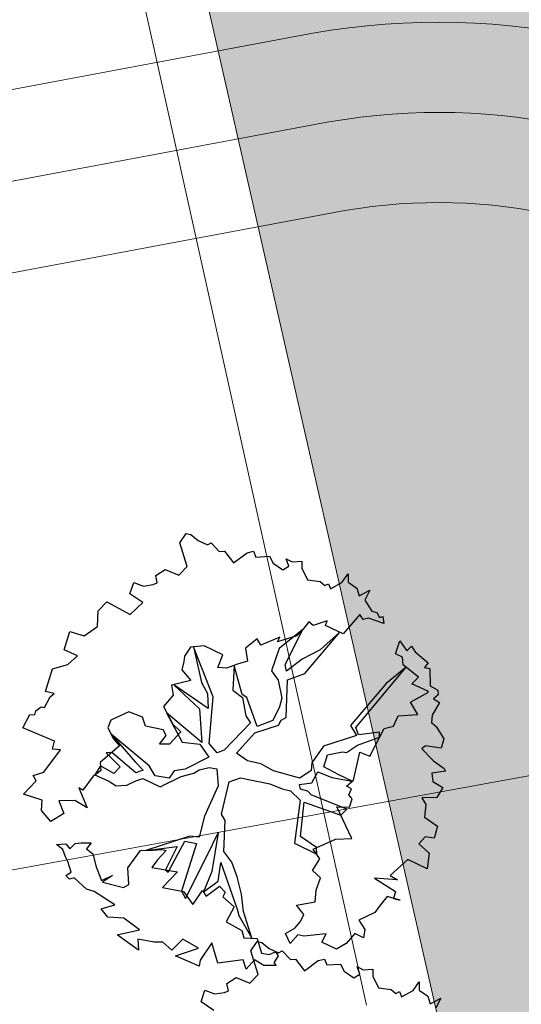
# Model space of a CAD drawing. Header units: metres. Extents: x 2643011 to 2643179, y 1217594 to 1217713.
# Tile 35 of 60: x 2643062.65 to 2643067.24, y 1217670.52 to 1217679.53. Entities that reach past the tile are written whole.
import ezdxf

# ---------------------------------------------------------------- set-up
doc = ezdxf.new("R2010")
doc.units = ezdxf.units.M
doc.linetypes.add('AUSGEZOGEN', pattern=[0])
for name, color, linetype in [('XR$1$_65373', 7, 'Continuous'), ('XR$1$_65385', 7, 'Continuous'), ('XR$1$_65386', 7, 'Continuous'), ('XR$1$_65398', 7, 'Continuous'), ('XR$1$_65411', 7, 'Continuous'), ('XR$1$_65414', 7, 'Continuous'), ('XR$1$_65415', 7, 'Continuous')]:
    doc.layers.add(name, color=color, linetype=linetype)

msp = doc.modelspace()

# ---------------------------------------------------------------- hatches: boundary and pattern name
at = {"layer": 'XR$1$_65414', "linetype": 'AUSGEZOGEN', "lineweight": 20, "true_color": 0xf0f0ea, "transparency": 33554687}
msp.add_hatch(color=7, dxfattribs=at).paths.add_polyline_path([(2643069.6018, 1217656.0079), (2643075.7847, 1217657.1319), (2643075.0737, 1217660.1772), (2643064.2675, 1217706.5138), (2643062.7113, 1217713.1871), (2643055.8665, 1217713.1871), (2643063.3023, 1217684.361), (2643067.5167, 1217665.8225), (2643069.3293, 1217657.5902)])

# ---------------------------------------------------------------- linework, layer by layer
at = {"layer": 'XR$1$_65373', "color": 3, "linetype": 'AUSGEZOGEN', "lineweight": 20, "transparency": 33554687}
msp.add_line((2643063.2853, 1217681.9399), (2643065.8207, 1217670.5134), dxfattribs=at)
at = {"layer": 'XR$1$_65385', "color": 4, "linetype": 'AUSGEZOGEN', "lineweight": 20, "transparency": 33554687}
for p, q in [((2643065.3294, 1217679.409), (2643054.879, 1217677.4534)), ((2643065.4765, 1217678.5972), (2643055.0356, 1217676.6434)), ((2643065.6232, 1217677.7854), (2643055.1919, 1217675.8334))]:
    msp.add_line(p, q, dxfattribs=at)
for radius, end in [(6.618, 99.95531), (5.793, 99.91099), (4.968, 99.85605)]:
    msp.add_arc((2643066.4736, 1217672.8907), radius, 11.05725, end, dxfattribs=at)
at = {"layer": 'XR$1$_65386', "color": 204, "linetype": 'AUSGEZOGEN', "lineweight": 20, "transparency": 33554687}
msp.add_line((2643071.1808, 1217673.3161), (2643050.7536, 1217669.6045), dxfattribs=at)
at = {"layer": 'XR$1$_65398', "color": 250, "linetype": 'AUSGEZOGEN', "lineweight": -3, "transparency": 33554687}
for p, q in [((2643064.1123, 1217674.7458), (2643064.1709, 1217674.8307)), ((2643064.1709, 1217674.8307), (2643064.2133, 1217674.8207)), ((2643064.2133, 1217674.8207), (2643064.2811, 1217674.7653)), ((2643064.2811, 1217674.7653), (2643064.3656, 1217674.728)), ((2643064.1793, 1217674.5279), (2643064.1123, 1217674.7458)), ((2643064.3656, 1217674.728), (2643064.3994, 1217674.7459)), ((2643064.3994, 1217674.7459), (2643064.4739, 1217674.6662)), ((2643064.4739, 1217674.6662), (2643064.5203, 1217674.669)), ((2643064.5203, 1217674.669), (2643064.6044, 1217674.5621)), ((2643064.7283, 1217674.6552), (2643064.7861, 1217674.6687)), ((2643064.7861, 1217674.6687), (2643064.808, 1217674.6154)), ((2643064.6044, 1217674.5621), (2643064.7283, 1217674.6552)), ((2643064.808, 1217674.6154), (2643064.9337, 1217674.623)), ((2643064.9337, 1217674.623), (2643064.9675, 1217674.5589)), ((2643065.111, 1217674.5327), (2643065.0863, 1217674.6)), ((2643065.0863, 1217674.6), (2643065.1407, 1217674.57)), ((2643065.1407, 1217674.57), (2643065.228, 1217674.5774)), ((2643065.228, 1217674.5774), (2643065.2293, 1217674.5133)), ((2643063.8921, 1217674.4459), (2643063.977, 1217674.5015)), ((2643063.977, 1217674.5015), (2643064.1022, 1217674.4486)), ((2643064.1022, 1217674.4486), (2643064.1793, 1217674.5279)), ((2643064.9675, 1217674.5589), (2643065.0543, 1217674.4967)), ((2643065.0543, 1217674.4967), (2643065.111, 1217674.5327)), ((2643065.2293, 1217674.5133), (2643065.2811, 1217674.4062)), ((2643063.9064, 1217674.3778), (2643063.8921, 1217674.4459)), ((2643065.2811, 1217674.4062), (2643065.3969, 1217674.3916)), ((2643065.5963, 1217674.3825), (2643065.6521, 1217674.4613)), ((2643065.6521, 1217674.4613), (2643065.6531, 1217674.3862)), ((2643063.6562, 1217674.2783), (2643063.6918, 1217674.3835)), ((2643063.6918, 1217674.3835), (2643063.7805, 1217674.35)), ((2643063.7805, 1217674.35), (2643063.87, 1217674.3648)), ((2643063.87, 1217674.3648), (2643063.9064, 1217674.3778)), ((2643065.3969, 1217674.3916), (2643065.4387, 1217674.3534)), ((2643065.4387, 1217674.3534), (2643065.4725, 1217674.3713)), ((2643065.4725, 1217674.3713), (2643065.4919, 1217674.3228)), ((2643065.4919, 1217674.3228), (2643065.5963, 1217674.3825)), ((2643065.6531, 1217674.3862), (2643065.7319, 1217674.3304)), ((2643065.7319, 1217674.3304), (2643065.7524, 1217674.2594)), ((2643065.7524, 1217674.2594), (2643065.8502, 1217674.311)), ((2643065.8502, 1217674.311), (2643065.8045, 1217674.222)), ((2643063.7733, 1217674.1995), (2643063.6562, 1217674.2783)), ((2643065.8045, 1217674.222), (2643065.8684, 1217674.1214)), ((2643063.3638, 1217674.1241), (2643063.4457, 1217674.2059)), ((2643063.4457, 1217674.2059), (2643063.6578, 1217674.0907)), ((2643063.6578, 1217674.0907), (2643063.7733, 1217674.1995)), ((2643063.3589, 1217673.981), (2643063.3638, 1217674.1241)), ((2643065.7609, 1217674.0909), (2643065.6065, 1217673.9122)), ((2643065.7913, 1217674.0421), (2643065.7609, 1217674.0909)), ((2643065.838, 1217674.0559), (2643065.7913, 1217674.0421)), ((2643065.9784, 1217674.0064), (2643065.838, 1217674.0559)), ((2643065.8684, 1217674.1214), (2643065.9145, 1217674.1071)), ((2643065.9145, 1217674.1071), (2643065.9387, 1217674.0612)), ((2643065.9387, 1217674.0612), (2643065.9703, 1217674.0716)), ((2643065.9703, 1217674.0716), (2643065.9784, 1217674.0064)), ((2643063.2361, 1217673.8947), (2643063.3589, 1217673.981)), ((2643065.2396, 1217673.952), (2643065.0228, 1217673.7774)), ((2643065.0773, 1217673.6332), (2643065.2396, 1217673.952)), ((2643065.2396, 1217673.952), (2643065.1834, 1217673.8945)), ((2643065.2931, 1217674.0234), (2643065.2396, 1217673.952)), ((2643065.3323, 1217673.99), (2643065.2931, 1217674.0234)), ((2643065.4622, 1217674.0307), (2643065.3323, 1217673.99)), ((2643065.4465, 1217673.99), (2643065.4622, 1217674.0307)), ((2643065.6065, 1217673.9122), (2643065.4465, 1217673.99)), ((2643063.055, 1217673.7667), (2643063.107, 1217673.9346)), ((2643063.107, 1217673.9346), (2643063.2361, 1217673.8947)), ((2643064.8205, 1217673.8653), (2643064.7129, 1217673.7823)), ((2643064.8554, 1217673.808), (2643064.8205, 1217673.8653)), ((2643065.0273, 1217673.8832), (2643064.8554, 1217673.808)), ((2643065.1834, 1217673.8945), (2643065.0068, 1217673.84)), ((2643065.0068, 1217673.84), (2643065.0273, 1217673.8832)), ((2643065.2569, 1217673.5503), (2643065.5774, 1217673.9264)), ((2643065.5774, 1217673.9264), (2643065.397, 1217673.7647)), ((2643063.1765, 1217673.7119), (2643063.055, 1217673.7667)), ((2643064.2093, 1217673.7916), (2643064.1554, 1217673.7092)), ((2643064.3343, 1217673.8035), (2643064.2093, 1217673.7916)), ((2643064.4177, 1217673.3348), (2643064.2386, 1217673.7944)), ((2643064.2386, 1217673.7944), (2643064.311, 1217673.4669)), ((2643064.5071, 1217673.7217), (2643064.3343, 1217673.8035)), ((2643064.7129, 1217673.7823), (2643064.7326, 1217673.663)), ((2643065.0228, 1217673.7774), (2643064.9527, 1217673.5737)), ((2643065.397, 1217673.7647), (2643065.2308, 1217673.6817)), ((2643066.0864, 1217673.7283), (2643066.1272, 1217673.8471)), ((2643066.1272, 1217673.8471), (2643066.1909, 1217673.7556)), ((2643066.1909, 1217673.7556), (2643066.2328, 1217673.7993)), ((2643066.2328, 1217673.7993), (2643066.2663, 1217673.7475)), ((2643063.0884, 1217673.633), (2643063.1765, 1217673.7119)), ((2643064.1554, 1217673.7092), (2643064.1498, 1217673.6584)), ((2643064.4601, 1217673.6058), (2643064.5071, 1217673.7217)), ((2643065.2308, 1217673.6817), (2643065.089, 1217673.5699)), ((2643066.1519, 1217673.6979), (2643066.0864, 1217673.7283)), ((2643066.1558, 1217673.629), (2643066.1519, 1217673.6979)), ((2643066.2663, 1217673.7475), (2643066.3839, 1217673.6473)), ((2643062.8842, 1217673.3848), (2643062.9482, 1217673.5915)), ((2643062.9482, 1217673.5915), (2643063.0884, 1217673.633)), ((2643064.1498, 1217673.6584), (2643064.1307, 1217673.5834)), ((2643064.5397, 1217673.5984), (2643064.4601, 1217673.6058)), ((2643064.6391, 1217673.6353), (2643064.5397, 1217673.5984)), ((2643064.6085, 1217673.6239), (2643064.5966, 1217673.3967)), ((2643064.683, 1217673.3558), (2643064.6085, 1217673.6239)), ((2643064.7326, 1217673.663), (2643064.6391, 1217673.6353)), ((2643065.089, 1217673.5699), (2643065.0773, 1217673.6332)), ((2643065.7234, 1217673.0551), (2643066.1831, 1217673.6068)), ((2643066.1831, 1217673.6068), (2643066.0025, 1217673.457)), ((2643066.2963, 1217673.5147), (2643066.1558, 1217673.629)), ((2643066.3839, 1217673.6473), (2643066.3531, 1217673.6033)), ((2643066.3531, 1217673.6033), (2643066.4003, 1217673.5958)), ((2643066.4003, 1217673.5958), (2643066.4032, 1217673.4351)), ((2643064.1307, 1217673.5834), (2643064.214, 1217673.4868)), ((2643064.9527, 1217673.5737), (2643065.0138, 1217673.487)), ((2643065.0974, 1217673.4925), (2643065.2569, 1217673.5503)), ((2643066.2365, 1217673.4554), (2643066.2963, 1217673.5147)), ((2643064.214, 1217673.4868), (2643064.0372, 1217673.4415)), ((2643064.0372, 1217673.4415), (2643064.0519, 1217673.352)), ((2643064.3717, 1217673.2287), (2643064.0582, 1217673.4469)), ((2643064.0582, 1217673.4469), (2643064.2918, 1217673.2252)), ((2643064.311, 1217673.4669), (2643064.3645, 1217673.3654)), ((2643065.0138, 1217673.487), (2643065.0454, 1217673.3245)), ((2643065.0853, 1217673.1464), (2643065.0974, 1217673.4925)), ((2643066.0025, 1217673.457), (2643065.6753, 1217673.073)), ((2643066.381, 1217673.3864), (2643066.2365, 1217673.4554)), ((2643066.4032, 1217673.4351), (2643066.473, 1217673.3963)), ((2643062.9628, 1217673.3676), (2643062.8842, 1217673.3848)), ((2643062.8986, 1217673.2843), (2643062.9249, 1217673.3368)), ((2643062.9249, 1217673.3368), (2643062.9628, 1217673.3676)), ((2643064.0519, 1217673.352), (2643063.9626, 1217673.2462)), ((2643064.3645, 1217673.3654), (2643064.3717, 1217673.2287)), ((2643064.3823, 1217672.91), (2643064.4177, 1217673.3348)), ((2643064.5966, 1217673.3967), (2643064.686, 1217673.3296)), ((2643064.7252, 1217673.3286), (2643064.683, 1217673.3558)), ((2643064.686, 1217673.3296), (2643064.7159, 1217673.1616)), ((2643064.8207, 1217673.0655), (2643064.7252, 1217673.3286)), ((2643065.0454, 1217673.3245), (2643065.0234, 1217673.2434)), ((2643066.2225, 1217673.2858), (2643066.3891, 1217673.3798)), ((2643066.3891, 1217673.3798), (2643066.381, 1217673.3864)), ((2643066.4776, 1217673.3555), (2643066.4332, 1217673.3166)), ((2643066.4332, 1217673.3166), (2643066.4883, 1217673.2854)), ((2643066.473, 1217673.3963), (2643066.4776, 1217673.3555)), ((2643062.7939, 1217673.2075), (2643062.8438, 1217673.2446)), ((2643062.8438, 1217673.2446), (2643062.8745, 1217673.2392)), ((2643062.8745, 1217673.2392), (2643062.8986, 1217673.2843)), ((2643063.9626, 1217673.2462), (2643064.0473, 1217673.0855)), ((2643064.2918, 1217673.2252), (2643064.3137, 1217672.9171)), ((2643065.0234, 1217673.2434), (2643064.9649, 1217673.1199)), ((2643066.2914, 1217673.1755), (2643066.2225, 1217673.2858)), ((2643066.4883, 1217673.2854), (2643066.4205, 1217673.1679)), ((2643062.6744, 1217673.0534), (2643062.7403, 1217673.1746)), ((2643062.7403, 1217673.1746), (2643062.7856, 1217673.1707)), ((2643062.7856, 1217673.1707), (2643062.7939, 1217673.2075)), ((2643063.6465, 1217673.1984), (2643063.4813, 1217673.1221)), ((2643063.7698, 1217673.1491), (2643063.6465, 1217673.1984)), ((2643063.7978, 1217673.0666), (2643063.7698, 1217673.1491)), ((2643064.3137, 1217672.9171), (2643063.9919, 1217673.1906)), ((2643063.9919, 1217673.1906), (2643064.1346, 1217672.9199)), ((2643064.7159, 1217673.1616), (2643064.7601, 1217673.0984)), ((2643065.0394, 1217673.1222), (2643065.0853, 1217673.1464)), ((2643066.0671, 1217673.068), (2643066.1103, 1217673.1618)), ((2643066.1103, 1217673.1618), (2643066.2914, 1217673.1755)), ((2643066.4205, 1217673.1679), (2643066.4171, 1217673.1012)), ((2643062.9661, 1217672.9308), (2643062.6744, 1217673.0534)), ((2643063.4813, 1217673.1221), (2643063.4529, 1217673.0531)), ((2643063.4529, 1217673.0531), (2643063.5064, 1217672.9516)), ((2643063.9604, 1217673.0335), (2643063.7978, 1217673.0666)), ((2643064.0473, 1217673.0855), (2643064.1209, 1217673.0162)), ((2643064.7601, 1217673.0984), (2643064.5186, 1217672.8476)), ((2643064.7981, 1217673.0058), (2643065.0141, 1217673.0764)), ((2643064.9649, 1217673.1199), (2643064.8207, 1217673.0655)), ((2643065.0141, 1217673.0764), (2643065.0394, 1217673.1222)), ((2643065.6753, 1217673.073), (2643065.7292, 1217672.9825)), ((2643065.748, 1217672.9878), (2643065.7234, 1217673.0551)), ((2643065.8512, 1217672.792), (2643065.9814, 1217673.046)), ((2643065.9814, 1217673.046), (2643066.0671, 1217673.068)), ((2643066.4171, 1217673.1012), (2643066.4582, 1217673.0642)), ((2643066.4582, 1217673.0642), (2643066.5291, 1217672.9503)), ((2643063.8307, 1217672.7056), (2643063.4841, 1217672.9939)), ((2643063.4841, 1217672.9939), (2643063.7034, 1217672.742)), ((2643063.9272, 1217672.9032), (2643063.9872, 1217672.9827)), ((2643063.9872, 1217672.9827), (2643063.9604, 1217673.0335)), ((2643064.1209, 1217673.0162), (2643064.0189, 1217672.9022)), ((2643064.6304, 1217672.8201), (2643064.7981, 1217673.0058)), ((2643065.7292, 1217672.9825), (2643065.4289, 1217672.8843)), ((2643065.7372, 1217672.8941), (2643065.9409, 1217672.967)), ((2643065.9406, 1217673.0121), (2643065.748, 1217672.9878)), ((2643065.9409, 1217672.967), (2643065.9406, 1217673.0121)), ((2643062.9469, 1217672.8558), (2643062.9661, 1217672.9308)), ((2643063.5615, 1217672.888), (2643063.3828, 1217672.7351)), ((2643063.5064, 1217672.9516), (2643063.5615, 1217672.888)), ((2643064.0189, 1217672.9022), (2643063.9272, 1217672.9032)), ((2643064.1346, 1217672.9199), (2643064.295, 1217672.9026)), ((2643064.295, 1217672.9026), (2643064.3789, 1217672.7847)), ((2643064.455, 1217672.8248), (2643064.3823, 1217672.91)), ((2643065.4289, 1217672.8843), (2643065.3216, 1217672.7305)), ((2643065.6385, 1217672.8265), (2643065.7372, 1217672.8941)), ((2643066.3624, 1217672.8886), (2643066.3282, 1217672.8598)), ((2643066.504, 1217672.866), (2643066.3624, 1217672.8886)), ((2643066.5291, 1217672.9503), (2643066.504, 1217672.866)), ((2643062.8671, 1217672.6469), (2643063.0192, 1217672.8506)), ((2643063.0192, 1217672.8506), (2643062.9469, 1217672.8558)), ((2643063.4899, 1217672.8267), (2643063.4395, 1217672.8237)), ((2643063.4395, 1217672.8237), (2643063.5657, 1217672.6956)), ((2643063.7086, 1217672.6413), (2643063.4899, 1217672.8267)), ((2643064.3789, 1217672.7847), (2643064.1607, 1217672.6743)), ((2643064.5186, 1217672.8476), (2643064.455, 1217672.8248)), ((2643064.7328, 1217672.7489), (2643064.6304, 1217672.8201)), ((2643065.4311, 1217672.6956), (2643065.4654, 1217672.8063)), ((2643065.4654, 1217672.8063), (2643065.6023, 1217672.8337)), ((2643065.6023, 1217672.8337), (2643065.6385, 1217672.8265)), ((2643065.7014, 1217672.5725), (2643065.76, 1217672.8304)), ((2643065.76, 1217672.8304), (2643065.8512, 1217672.792)), ((2643066.3282, 1217672.8598), (2643066.4357, 1217672.7497)), ((2643063.3852, 1217672.705), (2643063.336, 1217672.6206)), ((2643063.3828, 1217672.7351), (2643063.3886, 1217672.6625)), ((2643063.5078, 1217672.6327), (2643063.3852, 1217672.705)), ((2643063.5657, 1217672.6956), (2643063.5078, 1217672.6327)), ((2643063.7034, 1217672.742), (2643063.7759, 1217672.666)), ((2643063.8865, 1217672.6115), (2643063.8307, 1217672.7056)), ((2643064.2898, 1217672.6667), (2643064.3803, 1217672.6882)), ((2643064.3803, 1217672.6882), (2643064.4515, 1217672.6763)), ((2643064.855, 1217672.7222), (2643064.7328, 1217672.7489)), ((2643064.9706, 1217672.6581), (2643064.855, 1217672.7222)), ((2643065.3216, 1217672.7305), (2643065.3152, 1217672.6607)), ((2643065.5678, 1217672.6209), (2643065.4311, 1217672.6956)), ((2643066.4357, 1217672.7497), (2643066.5306, 1217672.6808)), ((2643062.77, 1217672.6173), (2643062.8671, 1217672.6469)), ((2643062.7968, 1217672.5666), (2643062.77, 1217672.6173)), ((2643063.3195, 1217672.6091), (2643063.2238, 1217672.4829)), ((2643063.3556, 1217672.6343), (2643063.3195, 1217672.6091)), ((2643063.336, 1217672.6206), (2643063.4616, 1217672.5651)), ((2643063.3886, 1217672.6625), (2643063.3556, 1217672.6343)), ((2643063.7759, 1217672.666), (2643063.7086, 1217672.6413)), ((2643064.0152, 1217672.5929), (2643063.8865, 1217672.6115)), ((2643063.9332, 1217672.5111), (2643064.126, 1217672.6081)), ((2643064.0602, 1217672.6599), (2643064.0152, 1217672.5929)), ((2643064.1607, 1217672.6743), (2643064.0602, 1217672.6599)), ((2643064.126, 1217672.6081), (2643064.2409, 1217672.6363)), ((2643064.2409, 1217672.6363), (2643064.2898, 1217672.6667)), ((2643064.4515, 1217672.6763), (2643064.464, 1217672.5207)), ((2643064.5634, 1217672.5577), (2643064.6671, 1217672.5954)), ((2643064.6671, 1217672.5954), (2643064.9365, 1217672.5383)), ((2643065.2116, 1217672.5906), (2643064.9706, 1217672.6581)), ((2643065.3152, 1217672.6607), (2643065.2116, 1217672.5906)), ((2643065.3194, 1217672.5502), (2643065.3753, 1217672.6492)), ((2643065.3753, 1217672.6492), (2643065.5041, 1217672.5982)), ((2643065.5041, 1217672.5982), (2643065.6907, 1217672.5632)), ((2643065.6907, 1217672.5632), (2643065.5678, 1217672.6209)), ((2643066.544, 1217672.6555), (2643066.4192, 1217672.6375)), ((2643066.4192, 1217672.6375), (2643066.4269, 1217672.5613)), ((2643066.5306, 1217672.6808), (2643066.544, 1217672.6555)), ((2643062.6815, 1217672.4456), (2643062.7968, 1217672.5666)), ((2643063.4616, 1217672.5651), (2643063.5285, 1217672.5201)), ((2643063.5285, 1217672.5201), (2643063.6273, 1217672.5289)), ((2643063.6273, 1217672.5289), (2643063.7096, 1217672.5661)), ((2643063.7096, 1217672.5661), (2643063.7733, 1217672.5889)), ((2643063.7733, 1217672.5889), (2643063.9332, 1217672.5111)), ((2643064.464, 1217672.5207), (2643064.3392, 1217672.2449)), ((2643064.4928, 1217672.2611), (2643064.5634, 1217672.5577)), ((2643064.9365, 1217672.5383), (2643065.0505, 1217672.4949)), ((2643065.2085, 1217672.535), (2643065.3194, 1217672.5502)), ((2643065.2156, 1217672.4893), (2643065.2085, 1217672.535)), ((2643065.639, 1217672.518), (2643065.7014, 1217672.5725)), ((2643065.6842, 1217672.4939), (2643065.639, 1217672.518)), ((2643066.4269, 1217672.5613), (2643066.5203, 1217672.5071)), ((2643066.5203, 1217672.5071), (2643066.4662, 1217672.4136)), ((2643062.8513, 1217672.39), (2643062.6815, 1217672.4456)), ((2643063.2238, 1217672.4829), (2643063.1874, 1217672.5023)), ((2643063.1874, 1217672.5023), (2643063.2658, 1217672.3213)), ((2643065.0505, 1217672.4949), (2643065.1261, 1217672.4745)), ((2643065.1261, 1217672.4745), (2643065.2135, 1217672.3909)), ((2643065.285, 1217672.4719), (2643065.2156, 1217672.4893)), ((2643065.3132, 1217672.4389), (2643065.285, 1217672.4719)), ((2643065.6411, 1217672.3091), (2643065.3132, 1217672.4389)), ((2643065.6597, 1217672.4378), (2643065.6842, 1217672.4939)), ((2643065.6885, 1217672.4036), (2643065.6597, 1217672.4378)), ((2643066.4662, 1217672.4136), (2643066.3269, 1217672.4113)), ((2643062.8472, 1217672.2952), (2643062.8513, 1217672.39)), ((2643063.1514, 1217672.3861), (2643063.0054, 1217672.3847)), ((2643063.0054, 1217672.3847), (2643063.0513, 1217672.2684)), ((2643063.2658, 1217672.3213), (2643063.1514, 1217672.3861)), ((2643065.2135, 1217672.3909), (2643065.1621, 1217671.9963)), ((2643065.2164, 1217672.0573), (2643065.2505, 1217672.3733)), ((2643065.2505, 1217672.3733), (2643065.5848, 1217672.2529)), ((2643065.6854, 1217672.0406), (2643065.5484, 1217672.3297)), ((2643065.5484, 1217672.3297), (2643065.6646, 1217672.3261)), ((2643065.6646, 1217672.3261), (2643065.6885, 1217672.4036)), ((2643066.3269, 1217672.4113), (2643066.3655, 1217672.3498)), ((2643066.3655, 1217672.3498), (2643066.3509, 1217672.234)), ((2643062.9325, 1217672.195), (2643062.8472, 1217672.2952)), ((2643063.0513, 1217672.2684), (2643062.9325, 1217672.195)), ((2643064.3392, 1217672.2449), (2643064.2902, 1217672.0508)), ((2643064.5283, 1217672.2026), (2643064.4928, 1217672.2611)), ((2643065.5848, 1217672.2529), (2643065.6411, 1217672.3091)), ((2643066.3509, 1217672.234), (2643066.47, 1217672.1516)), ((2643064.5148, 1217671.9206), (2643064.5283, 1217672.2026)), ((2643066.47, 1217672.1516), (2643066.4405, 1217672.0434)), ((2643064.2039, 1217672.0593), (2643063.8002, 1217671.9303)), ((2643064.2902, 1217672.0508), (2643064.2039, 1217672.0593)), ((2643064.3617, 1217671.8831), (2643064.4629, 1217672.0924)), ((2643064.4629, 1217672.0924), (2643064.4057, 1217671.738)), ((2643065.3621, 1217671.9566), (2643065.2164, 1217672.0573)), ((2643066.359, 1217672.0545), (2643066.2999, 1217671.9909)), ((2643066.4405, 1217672.0434), (2643066.359, 1217672.0545)), ((2643062.9847, 1217671.9847), (2643063.0683, 1217671.9902)), ((2643063.0413, 1217671.9389), (2643062.9847, 1217671.9847)), ((2643063.0683, 1217671.9902), (2643063.1071, 1217671.9458)), ((2643063.1071, 1217671.9458), (2643063.1538, 1217671.992)), ((2643063.1538, 1217671.992), (2643063.2086, 1217671.9993)), ((2643063.2086, 1217671.9993), (2643063.3009, 1217672.0001)), ((2643063.3009, 1217672.0001), (2643063.2587, 1217671.9454)), ((2643063.8002, 1217671.9303), (2643064.0868, 1217671.9651)), ((2643064.0868, 1217671.9651), (2643063.9807, 1217671.7522)), ((2643064.0044, 1217671.7318), (2643064.1584, 1217672.0137)), ((2643064.2658, 1217671.9946), (2643064.1266, 1217671.5573)), ((2643064.1584, 1217672.0137), (2643064.2658, 1217671.9946)), ((2643065.1621, 1217671.9963), (2643065.3653, 1217671.8947)), ((2643065.3319, 1217671.9407), (2643065.5383, 1217672.0325)), ((2643065.5383, 1217672.0325), (2643065.6854, 1217672.0406)), ((2643066.2999, 1217671.9909), (2643066.394, 1217671.9062)), ((2643063.0666, 1217671.8704), (2643063.0413, 1217671.9389)), ((2643063.2587, 1217671.9454), (2643063.3153, 1217671.8996)), ((2643063.3153, 1217671.8996), (2643063.3459, 1217671.7799)), ((2643063.6376, 1217671.7715), (2643063.7533, 1217671.9298)), ((2643063.7533, 1217671.9298), (2643063.8669, 1217671.931)), ((2643063.8669, 1217671.931), (2643063.9486, 1217671.9401)), ((2643063.9874, 1217671.9281), (2643063.9073, 1217671.8427)), ((2643063.9486, 1217671.9401), (2643063.9874, 1217671.9281)), ((2643064.1636, 1217671.4914), (2643064.3617, 1217671.8831)), ((2643064.5878, 1217671.8232), (2643064.5148, 1217671.9206)), ((2643065.3943, 1217671.8546), (2643065.3319, 1217671.9407)), ((2643065.3653, 1217671.8947), (2643065.3621, 1217671.9566)), ((2643066.394, 1217671.9062), (2643066.3776, 1217671.7616)), ((2643063.0889, 1217671.8281), (2643063.0666, 1217671.8704)), ((2643063.1185, 1217671.731), (2643063.0889, 1217671.8281)), ((2643063.9073, 1217671.8427), (2643063.8575, 1217671.7732)), ((2643064.4633, 1217671.6494), (2643064.4877, 1217671.8198)), ((2643064.4877, 1217671.8198), (2643064.6381, 1217671.3911)), ((2643064.6378, 1217671.6874), (2643064.5878, 1217671.8232)), ((2643065.3257, 1217671.7475), (2643065.3943, 1217671.8546)), ((2643066.1986, 1217671.8463), (2643066.0373, 1217671.7011)), ((2643066.3776, 1217671.7616), (2643066.1986, 1217671.8463)), ((2643063.0703, 1217671.6994), (2643063.1185, 1217671.731)), ((2643063.1021, 1217671.6683), (2643063.0703, 1217671.6994)), ((2643063.3459, 1217671.7799), (2643063.3963, 1217671.6551)), ((2643063.3963, 1217671.6551), (2643063.4955, 1217671.7012)), ((2643063.4955, 1217671.7012), (2643063.4052, 1217671.6382)), ((2643063.647, 1217671.6189), (2643063.6376, 1217671.7715)), ((2643063.8575, 1217671.7732), (2643064.0899, 1217671.7336)), ((2643064.0899, 1217671.7336), (2643063.9531, 1217671.592)), ((2643063.9807, 1217671.7522), (2643064.0044, 1217671.7318)), ((2643064.4057, 1217671.738), (2643064.3278, 1217671.5511)), ((2643065.4005, 1217671.6788), (2643065.3257, 1217671.7475)), ((2643066.0373, 1217671.7011), (2643066.106, 1217671.6617)), ((2643063.1452, 1217671.6802), (2643063.1021, 1217671.6683)), ((2643063.2587, 1217671.5763), (2643063.1452, 1217671.6802)), ((2643063.4052, 1217671.6382), (2643063.5962, 1217671.5922)), ((2643063.5962, 1217671.5922), (2643063.647, 1217671.6189)), ((2643064.3278, 1217671.5511), (2643064.4633, 1217671.6494)), ((2643064.3526, 1217671.5108), (2643064.4771, 1217671.6027)), ((2643064.4771, 1217671.6027), (2643064.5271, 1217671.5487)), ((2643064.6772, 1217671.5306), (2643064.6378, 1217671.6874)), ((2643065.3608, 1217671.5667), (2643065.4005, 1217671.6788)), ((2643066.106, 1217671.6617), (2643065.8937, 1217671.6748)), ((2643065.8937, 1217671.6748), (2643066.0869, 1217671.5543)), ((2643063.33, 1217671.5553), (2643063.2587, 1217671.5763)), ((2643063.5184, 1217671.4323), (2643063.33, 1217671.5553)), ((2643063.9531, 1217671.592), (2643064.1464, 1217671.5534)), ((2643064.1266, 1217671.5573), (2643064.1636, 1217671.4914)), ((2643064.1464, 1217671.5534), (2643064.2302, 1217671.4354)), ((2643064.2302, 1217671.4354), (2643064.3203, 1217671.5632)), ((2643064.3203, 1217671.5632), (2643064.3526, 1217671.5108)), ((2643064.5271, 1217671.5487), (2643064.5067, 1217671.5055)), ((2643064.6959, 1217671.3721), (2643064.6772, 1217671.5306)), ((2643065.3527, 1217671.459), (2643065.3608, 1217671.5667)), ((2643066.0869, 1217671.5543), (2643066.0669, 1217671.4897)), ((2643063.3934, 1217671.3941), (2643063.5184, 1217671.4323)), ((2643064.5067, 1217671.5055), (2643064.6095, 1217671.413)), ((2643065.1805, 1217671.4284), (2643065.3527, 1217671.459)), ((2643065.2464, 1217671.3443), (2643065.1805, 1217671.4284)), ((2643066.0091, 1217671.5086), (2643065.9384, 1217671.4173)), ((2643066.129, 1217671.4746), (2643066.0091, 1217671.5086)), ((2643066.0669, 1217671.4897), (2643066.129, 1217671.4746)), ((2643063.4549, 1217671.3185), (2643063.3934, 1217671.3941)), ((2643064.6095, 1217671.413), (2643064.5361, 1217671.277)), ((2643064.6381, 1217671.3911), (2643064.6516, 1217671.3333)), ((2643064.6516, 1217671.3333), (2643064.7716, 1217671.1276)), ((2643064.7716, 1217671.1276), (2643064.6959, 1217671.3721)), ((2643065.2161, 1217671.2789), (2643065.2464, 1217671.3443)), ((2643065.8962, 1217671.3626), (2643065.7505, 1217671.2904)), ((2643065.9384, 1217671.4173), (2643065.8962, 1217671.3626)), ((2643063.6005, 1217671.3088), (2643063.4549, 1217671.3185)), ((2643063.7421, 1217671.2043), (2643063.6005, 1217671.3088)), ((2643064.5361, 1217671.277), (2643064.6802, 1217671.197)), ((2643065.1654, 1217671.2197), (2643065.2161, 1217671.2789)), ((2643065.7505, 1217671.2904), (2643065.8054, 1217671.2067)), ((2643063.5396, 1217671.1578), (2643063.7421, 1217671.2043)), ((2643063.7333, 1217671.0159), (2643063.5396, 1217671.1578)), ((2643064.6802, 1217671.197), (2643064.6993, 1217671.1315)), ((2643065.0791, 1217671.1696), (2643065.1654, 1217671.2197)), ((2643065.1214, 1217671.0777), (2643065.0791, 1217671.1696)), ((2643065.193, 1217671.1586), (2643065.1214, 1217671.0777)), ((2643065.2483, 1217671.1446), (2643065.193, 1217671.1586)), ((2643065.4531, 1217671.1661), (2643065.2483, 1217671.1446)), ((2643065.4126, 1217671.0907), (2643065.4531, 1217671.1661)), ((2643065.7128, 1217671.1686), (2643065.6353, 1217671.0784)), ((2643065.7925, 1217671.1288), (2643065.7128, 1217671.1686)), ((2643065.8054, 1217671.2067), (2643065.7925, 1217671.1288)), ((2643063.8771, 1217671.0917), (2643063.7281, 1217671.1166)), ((2643063.7281, 1217671.1166), (2643063.7333, 1217671.0159)), ((2643063.9578, 1217671.091), (2643063.8771, 1217671.0917)), ((2643064.0407, 1217671.0158), (2643063.9578, 1217671.091)), ((2643064.1387, 1217671.1169), (2643064.0407, 1217671.0158)), ((2643064.2846, 1217671.0364), (2643064.1387, 1217671.1169)), ((2643064.4046, 1217671.0842), (2643064.2999, 1217670.9255)), ((2643064.4599, 1217670.8972), (2643064.4046, 1217671.0842)), ((2643064.6993, 1217671.1315), (2643064.8216, 1217671.125)), ((2643064.7627, 1217671.0121), (2643064.8213, 1217671.0971)), ((2643064.8213, 1217671.0971), (2643064.8637, 1217671.087)), ((2643064.8216, 1217671.125), (2643064.8606, 1217670.9895)), ((2643064.8637, 1217671.087), (2643064.9315, 1217671.0317)), ((2643065.5478, 1217671.0276), (2643065.4126, 1217671.0907)), ((2643065.6353, 1217671.0784), (2643065.5478, 1217671.0276)), ((2643064.0742, 1217670.964), (2643064.2846, 1217671.0364)), ((2643064.8297, 1217670.7942), (2643064.7627, 1217671.0121)), ((2643064.8606, 1217670.9895), (2643064.9317, 1217670.9776)), ((2643064.9315, 1217671.0317), (2643065.016, 1217670.9944)), ((2643064.9317, 1217670.9776), (2643064.988, 1217671.0027)), ((2643064.988, 1217671.0027), (2643065.0132, 1217670.9666)), ((2643065.016, 1217670.9944), (2643065.0498, 1217671.0122)), ((2643065.0498, 1217671.0122), (2643065.1243, 1217670.9326)), ((2643064.2894, 1217670.8721), (2643064.0742, 1217670.964)), ((2643064.2999, 1217670.9255), (2643064.2894, 1217670.8721)), ((2643064.6927, 1217670.9273), (2643064.4599, 1217670.8972)), ((2643064.7208, 1217670.8448), (2643064.6927, 1217670.9273)), ((2643064.796, 1217670.9276), (2643064.7208, 1217670.8448)), ((2643064.882, 1217670.8757), (2643064.796, 1217670.9276)), ((2643065.0132, 1217670.9666), (2643064.9719, 1217670.9015)), ((2643064.9719, 1217670.9015), (2643064.9956, 1217670.877)), ((2643065.1243, 1217670.9326), (2643065.1706, 1217670.9354)), ((2643065.1706, 1217670.9354), (2643065.2548, 1217670.8285)), ((2643065.2548, 1217670.8285), (2643065.3787, 1217670.9216)), ((2643065.3787, 1217670.9216), (2643065.4364, 1217670.935)), ((2643065.4364, 1217670.935), (2643065.4584, 1217670.8817)), ((2643065.4584, 1217670.8817), (2643065.5841, 1217670.8893)), ((2643065.5841, 1217670.8893), (2643065.6178, 1217670.8253)), ((2643064.7526, 1217670.715), (2643064.8297, 1217670.7942)), ((2643064.9956, 1217670.877), (2643064.882, 1217670.8757)), ((2643065.6178, 1217670.8253), (2643065.7047, 1217670.763)), ((2643065.7047, 1217670.763), (2643065.7614, 1217670.7991)), ((2643065.7614, 1217670.7991), (2643065.7367, 1217670.8664)), ((2643065.7367, 1217670.8664), (2643065.7911, 1217670.8364)), ((2643065.7911, 1217670.8364), (2643065.8783, 1217670.8438)), ((2643065.8783, 1217670.8438), (2643065.8797, 1217670.7796)), ((2643064.5424, 1217670.7123), (2643064.6274, 1217670.7679)), ((2643064.5567, 1217670.6441), (2643064.5424, 1217670.7123)), ((2643064.6274, 1217670.7679), (2643064.7526, 1217670.715)), ((2643065.8797, 1217670.7796), (2643065.9315, 1217670.6726)), ((2643066.2467, 1217670.6489), (2643066.3024, 1217670.7277)), ((2643066.3024, 1217670.7277), (2643066.3035, 1217670.6525)), ((2643064.3065, 1217670.5446), (2643064.3422, 1217670.6499)), ((2643064.3422, 1217670.6499), (2643064.4309, 1217670.6164)), ((2643064.4309, 1217670.6164), (2643064.5204, 1217670.6311)), ((2643064.5204, 1217670.6311), (2643064.5567, 1217670.6441)), ((2643065.9315, 1217670.6726), (2643066.0473, 1217670.658)), ((2643066.0473, 1217670.658), (2643066.0891, 1217670.6198)), ((2643066.0891, 1217670.6198), (2643066.1229, 1217670.6376)), ((2643066.1229, 1217670.6376), (2643066.1423, 1217670.5892)), ((2643066.1423, 1217670.5892), (2643066.2467, 1217670.6489)), ((2643066.3035, 1217670.6525), (2643066.3823, 1217670.5968)), ((2643064.4237, 1217670.4659), (2643064.3065, 1217670.5446)), ((2643066.3823, 1217670.5968), (2643066.4027, 1217670.5257)), ((2643066.4027, 1217670.5257), (2643066.5006, 1217670.5774)), ((2643066.5006, 1217670.5774), (2643066.4549, 1217670.4884))]:
    msp.add_line(p, q, dxfattribs=at)
at = {"layer": 'XR$1$_65411', "color": 8, "linetype": 'AUSGEZOGEN', "lineweight": 18, "transparency": 33554687}
msp.add_line((2643067.5167, 1217665.8225), (2643063.3023, 1217684.361), dxfattribs=at)
at = {"layer": 'XR$1$_65415', "color": 8, "linetype": 'AUSGEZOGEN', "lineweight": 18, "transparency": 33554687}
msp.add_line((2643063.3023, 1217684.361), (2643067.5167, 1217665.8225), dxfattribs=at)

doc.saveas('drawing.dxf')
